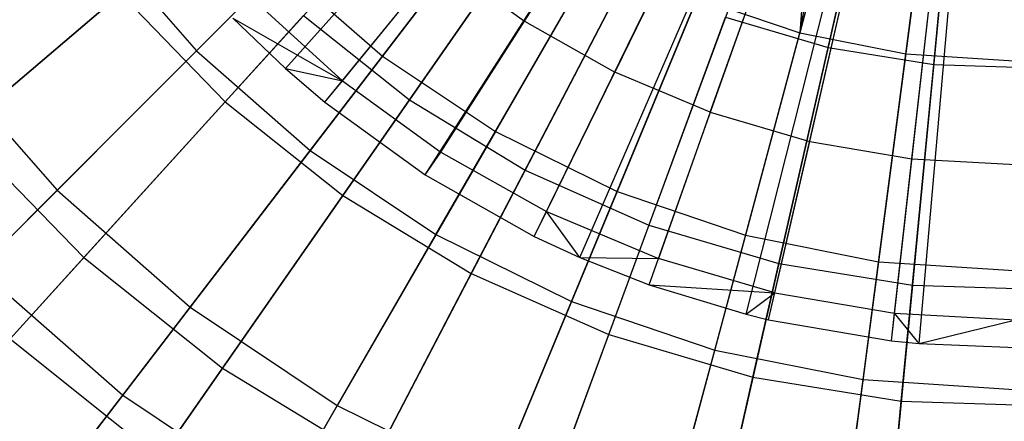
# Model space of a CAD drawing. Extents: x 0.2 to 40.1, y -6.7 to 6.7.
# Tile 207 of 256: x 15.23 to 16.03, y 2.429 to 2.755. Entities that reach past the tile are written whole.
import ezdxf

# ---------------------------------------------------------------- set-up
doc = ezdxf.new("R2010")
doc.units = 0
doc.header["$MEASUREMENT"] = 0
doc.layers.get('0').update_dxf_attribs({"color": 13, "linetype": 'CONTINUOUS'})

# ---------------------------------------------------------------- blocks, each defined once
blk = doc.blocks.new('SNOWBALL_XIV_PM3_STL')
at = {"color": 0}
for p, q in [((15.44595, 2.71531, 12.0589), (15.91793, 3.24128, 12.27543)), ((15.44595, 2.71531, 12.0589), (15.91793, 3.24128, 12.27543)), ((15.47799, 2.6879, 12.0589), (15.92441, 3.23574, 12.27543)), ((15.47799, 2.6879, 12.0589), (15.92441, 3.23574, 12.27543)), ((15.55937, 2.62894, 12.0589), (15.94098, 3.22375, 12.27543)), ((15.55937, 2.62894, 12.0589), (15.94098, 3.22375, 12.27543)), ((15.64807, 2.57901, 12.0589), (15.9588, 3.21372, 12.27543)), ((15.64807, 2.57901, 12.0589), (15.9588, 3.21372, 12.27543)), ((15.68518, 2.56189, 12.0589), (15.96631, 3.21026, 12.27543)), ((15.68518, 2.56189, 12.0589), (15.96631, 3.21026, 12.27543)), ((15.7413, 2.53979, 12.0589), (15.97766, 3.20579, 12.27543)), ((15.7413, 2.53979, 12.0589), (15.97766, 3.20579, 12.27543)), ((15.82011, 2.51589, 12.0589), (15.99359, 3.20096, 12.27543)), ((15.82011, 2.51589, 12.0589), (15.99359, 3.20096, 12.27543)), ((15.83839, 2.51146, 12.0589), (15.99729, 3.20006, 12.27543)), ((15.83839, 2.51146, 12.0589), (15.99729, 3.20006, 12.27543)), ((15.93808, 2.49439, 12.0589), (16.01745, 3.19661, 12.27543)), ((15.93808, 2.49439, 12.0589), (16.01745, 3.19661, 12.27543)), ((15.96067, 2.49213, 12.0589), (16.02202, 3.19615, 12.27543)), ((15.96067, 2.49213, 12.0589), (16.02202, 3.19615, 12.27543)), ((15.88704, 3.03018, 12.10744), (15.8636, 2.74433, 12.02693)), ((15.88704, 3.03018, 12.10744), (15.8636, 2.74433, 12.02693)), ((15.8636, 2.74433, 12.02693), (15.91602, 3.01949, 12.10744)), ((15.8636, 2.74433, 12.02693), (15.91602, 3.01949, 12.10744)), ((15.93576, 3.01364, 12.10744), (15.8636, 2.74433, 12.02693)), ((15.93576, 3.01364, 12.10744), (15.8636, 2.74433, 12.02693)), ((15.88664, 2.73234, 12.10527), (15.95004, 3.0101, 12.17175)), ((15.88664, 2.73234, 12.10527), (15.95004, 3.0101, 12.17175)), ((15.94983, 2.72717, 12.02693), (15.98622, 3.0036, 12.10744)), ((15.94983, 2.72717, 12.02693), (15.98622, 3.0036, 12.10744)), ((15.97244, 2.71846, 12.10527), (15.9998, 3.00205, 12.17175)), ((15.97244, 2.71846, 12.10527), (15.9998, 3.00205, 12.17175)), ((15.69017, 2.94084, 7.61917), (15.52483, 2.72538, 7.72144)), ((15.69017, 2.94084, 7.61917), (15.52483, 2.72538, 7.72144)), ((15.37376, 2.72978, 11.91227), (15.56228, 2.91829, 12.02693)), ((15.37376, 2.72978, 11.91227), (15.56228, 2.91829, 12.02693)), ((15.70602, 2.91829, 7.55251), (15.54661, 2.68976, 7.64171)), ((15.70602, 2.91829, 7.55251), (15.54661, 2.68976, 7.64171)), ((15.75223, 2.89937, 7.61917), (15.61644, 2.66417, 7.72144)), ((15.75223, 2.89937, 7.61917), (15.61644, 2.66417, 7.72144)), ((15.39703, 2.68828, 12.00407), (15.58158, 2.89149, 12.10527)), ((15.39703, 2.68828, 12.00407), (15.58158, 2.89149, 12.10527)), ((15.76952, 2.87979, 7.55251), (15.64064, 2.63276, 7.64171)), ((15.76952, 2.87979, 7.55251), (15.64064, 2.63276, 7.64171)), ((15.64, 2.75367, 12.12346), (15.71295, 2.86761, 12.17293)), ((15.64, 2.75367, 12.12346), (15.71295, 2.86761, 12.17293)), ((15.81918, 2.86636, 7.61917), (15.71525, 2.61544, 7.72144)), ((15.81918, 2.86636, 7.61917), (15.71525, 2.61544, 7.72144)), ((15.46609, 2.64882, 11.91227), (15.62838, 2.86032, 12.02693)), ((15.46609, 2.64882, 11.91227), (15.62838, 2.86032, 12.02693)), ((15.83742, 2.84973, 7.55251), (15.7412, 2.58825, 7.64171)), ((15.83742, 2.84973, 7.55251), (15.7412, 2.58825, 7.64171)), ((15.88987, 2.84236, 7.61917), (15.81957, 2.58002, 7.72144)), ((15.88987, 2.84236, 7.61917), (15.81957, 2.58002, 7.72144)), ((15.38414, 2.83731, 7.64171), (15.182, 2.66523, 7.76467)), ((15.38414, 2.83731, 7.64171), (15.182, 2.66523, 7.76467)), ((15.49248, 2.61216, 12.00407), (15.64953, 2.8373, 12.10527)), ((15.49248, 2.61216, 12.00407), (15.64953, 2.8373, 12.10527)), ((15.77286, 2.83391, 12.17293), (15.71337, 2.7124, 12.12346)), ((15.77286, 2.83391, 12.17293), (15.71337, 2.7124, 12.12346)), ((15.90861, 2.8286, 7.55251), (15.84661, 2.55696, 7.64171)), ((15.90861, 2.8286, 7.55251), (15.84661, 2.55696, 7.64171)), ((15.96308, 2.8278, 7.61917), (15.92763, 2.55853, 7.72144)), ((15.96308, 2.8278, 7.61917), (15.92763, 2.55853, 7.72144)), ((15.2928, 2.82211, 11.91227), (15.37376, 2.72978, 11.91227)), ((15.2928, 2.82211, 11.91227), (15.37376, 2.72978, 11.91227)), ((15.98192, 2.81675, 7.55251), (15.95517, 2.53941, 7.64171)), ((15.98192, 2.81675, 7.55251), (15.95517, 2.53941, 7.64171)), ((15.56819, 2.5806, 11.91227), (15.70148, 2.81147, 12.02693)), ((15.56819, 2.5806, 11.91227), (15.70148, 2.81147, 12.02693)), ((15.79097, 2.67976, 12.12346), (15.83622, 2.80726, 12.17293)), ((15.79097, 2.67976, 12.12346), (15.83622, 2.80726, 12.17293)), ((15.49219, 2.70533, 12.06938), (15.57181, 2.80304, 12.12346)), ((15.49219, 2.70533, 12.06938), (15.57181, 2.80304, 12.12346)), ((15.57181, 2.80304, 12.12346), (15.64, 2.75367, 12.12346)), ((15.57181, 2.80304, 12.12346), (15.64, 2.75367, 12.12346)), ((15.442, 2.79802, 7.72144), (15.26047, 2.61649, 7.85676)), ((15.442, 2.79802, 7.72144), (15.26047, 2.61649, 7.85676)), ((15.442, 2.79802, 7.72144), (15.52483, 2.72538, 7.72144)), ((15.442, 2.79802, 7.72144), (15.52483, 2.72538, 7.72144)), ((15.59688, 2.54887, 12.00407), (15.72385, 2.79225, 12.10527)), ((15.59688, 2.54887, 12.00407), (15.72385, 2.79225, 12.10527)), ((15.87179, 2.65618, 12.12346), (15.90221, 2.78801, 12.17293)), ((15.87179, 2.65618, 12.12346), (15.90221, 2.78801, 12.17293)), ((15.11421, 2.60752, 11.86972), (15.3121, 2.77598, 12.00407)), ((15.11421, 2.60752, 11.86972), (15.3121, 2.77598, 12.00407)), ((15.3121, 2.77598, 12.00407), (15.39703, 2.68828, 12.00407)), ((15.3121, 2.77598, 12.00407), (15.39703, 2.68828, 12.00407)), ((15.95476, 2.64197, 12.12346), (15.96996, 2.7764, 12.17293)), ((15.95476, 2.64197, 12.12346), (15.96996, 2.7764, 12.17293)), ((15.41945, 2.77186, 12.06938), (15.49219, 2.70533, 12.06938)), ((15.41945, 2.77186, 12.06938), (15.49219, 2.70533, 12.06938)), ((15.67832, 2.52628, 11.91227), (15.78034, 2.77259, 12.02693)), ((15.67832, 2.52628, 11.91227), (15.78034, 2.77259, 12.02693)), ((15.78034, 2.77259, 12.02693), (15.8636, 2.74433, 12.02693)), ((15.78034, 2.77259, 12.02693), (15.8636, 2.74433, 12.02693)), ((15.46064, 2.75832, 7.64171), (15.28217, 2.5618, 7.76467)), ((15.46064, 2.75832, 7.64171), (15.28217, 2.5618, 7.76467)), ((15.40336, 2.75617, 12.0589), (15.49219, 2.70533, 12.06938)), ((15.40336, 2.75617, 12.0589), (15.49219, 2.70533, 12.06938)), ((15.40336, 2.75617, 12.0589), (15.44595, 2.71531, 12.0589)), ((15.40336, 2.75617, 12.0589), (15.44595, 2.71531, 12.0589)), ((15.46064, 2.75832, 7.64171), (15.54661, 2.68976, 7.64171)), ((15.46064, 2.75832, 7.64171), (15.54661, 2.68976, 7.64171)), ((15.57204, 2.64752, 12.06938), (15.64, 2.75367, 12.12346)), ((15.57204, 2.64752, 12.06938), (15.64, 2.75367, 12.12346)), ((15.64, 2.75367, 12.12346), (15.71337, 2.7124, 12.12346)), ((15.64, 2.75367, 12.12346), (15.71337, 2.7124, 12.12346)), ((15.70852, 2.49946, 12.00407), (15.80332, 2.75706, 12.10527)), ((15.70852, 2.49946, 12.00407), (15.80332, 2.75706, 12.10527)), ((15.80332, 2.75706, 12.10527), (15.88664, 2.73234, 12.10527)), ((15.80332, 2.75706, 12.10527), (15.88664, 2.73234, 12.10527)), ((15.7946, 2.48681, 11.91227), (15.8636, 2.74433, 12.02693)), ((15.7946, 2.48681, 11.91227), (15.8636, 2.74433, 12.02693)), ((15.8636, 2.74433, 12.02693), (15.94983, 2.72717, 12.02693)), ((15.8636, 2.74433, 12.02693), (15.94983, 2.72717, 12.02693)), ((15.19683, 2.55285, 11.76527), (15.37376, 2.72978, 11.91227)), ((15.19683, 2.55285, 11.76527), (15.37376, 2.72978, 11.91227)), ((15.37376, 2.72978, 11.91227), (15.46609, 2.64882, 11.91227)), ((15.37376, 2.72978, 11.91227), (15.46609, 2.64882, 11.91227)), ((15.82556, 2.46472, 12.00407), (15.88664, 2.73234, 12.10527)), ((15.82556, 2.46472, 12.00407), (15.88664, 2.73234, 12.10527)), ((15.88664, 2.73234, 12.10527), (15.97244, 2.71846, 12.10527)), ((15.88664, 2.73234, 12.10527), (15.97244, 2.71846, 12.10527)), ((15.91503, 2.46286, 11.91227), (15.94983, 2.72717, 12.02693)), ((15.91503, 2.46286, 11.91227), (15.94983, 2.72717, 12.02693)), ((15.94983, 2.72717, 12.02693), (16.03757, 2.72142, 12.02693)), ((15.94983, 2.72717, 12.02693), (16.03757, 2.72142, 12.02693)), ((15.16569, 2.72457, 7.85676), (15.26047, 2.61649, 7.85676)), ((15.16569, 2.72457, 7.85676), (15.26047, 2.61649, 7.85676)), ((15.52483, 2.72538, 7.72144), (15.36855, 2.52171, 7.85676)), ((15.52483, 2.72538, 7.72144), (15.36855, 2.52171, 7.85676)), ((15.52483, 2.72538, 7.72144), (15.61644, 2.66417, 7.72144)), ((15.52483, 2.72538, 7.72144), (15.61644, 2.66417, 7.72144)), ((15.44595, 2.71531, 12.0589), (15.49219, 2.70533, 12.06938)), ((15.44595, 2.71531, 12.0589), (15.47799, 2.6879, 12.0589)), ((15.44595, 2.71531, 12.0589), (15.49219, 2.70533, 12.06938)), ((15.44595, 2.71531, 12.0589), (15.47799, 2.6879, 12.0589)), ((15.65795, 2.5992, 12.06938), (15.71337, 2.7124, 12.12346)), ((15.65795, 2.5992, 12.06938), (15.71337, 2.7124, 12.12346)), ((15.79097, 2.67976, 12.12346), (15.71337, 2.7124, 12.12346)), ((15.79097, 2.67976, 12.12346), (15.71337, 2.7124, 12.12346)), ((15.94608, 2.44523, 12.00407), (15.97244, 2.71846, 12.10527)), ((15.94608, 2.44523, 12.00407), (15.97244, 2.71846, 12.10527)), ((15.97244, 2.71846, 12.10527), (16.05931, 2.71568, 12.10527)), ((15.97244, 2.71846, 12.10527), (16.05931, 2.71568, 12.10527)), ((15.47799, 2.6879, 12.0589), (15.49219, 2.70533, 12.06938)), ((15.47799, 2.6879, 12.0589), (15.49219, 2.70533, 12.06938)), ((15.49219, 2.70533, 12.06938), (15.57204, 2.64752, 12.06938)), ((15.49219, 2.70533, 12.06938), (15.57204, 2.64752, 12.06938)), ((15.22231, 2.4959, 11.86972), (15.39703, 2.68828, 12.00407)), ((15.22231, 2.4959, 11.86972), (15.39703, 2.68828, 12.00407)), ((15.54661, 2.68976, 7.64171), (15.39473, 2.47203, 7.76467)), ((15.54661, 2.68976, 7.64171), (15.39473, 2.47203, 7.76467)), ((15.39703, 2.68828, 12.00407), (15.49248, 2.61216, 12.00407)), ((15.39703, 2.68828, 12.00407), (15.49248, 2.61216, 12.00407)), ((15.47799, 2.6879, 12.0589), (15.55937, 2.62894, 12.0589)), ((15.47799, 2.6879, 12.0589), (15.55937, 2.62894, 12.0589)), ((15.54661, 2.68976, 7.64171), (15.64064, 2.63276, 7.64171)), ((15.54661, 2.68976, 7.64171), (15.64064, 2.63276, 7.64171)), ((15.79097, 2.67976, 12.12346), (15.74882, 2.56098, 12.06938)), ((15.79097, 2.67976, 12.12346), (15.74882, 2.56098, 12.06938)), ((15.79097, 2.67976, 12.12346), (15.87179, 2.65618, 12.12346)), ((15.79097, 2.67976, 12.12346), (15.87179, 2.65618, 12.12346)), ((15.182, 2.66523, 7.76467), (15.28217, 2.5618, 7.76467)), ((15.182, 2.66523, 7.76467), (15.28217, 2.5618, 7.76467)), ((15.61644, 2.66417, 7.72144), (15.48808, 2.44184, 7.85676)), ((15.61644, 2.66417, 7.72144), (15.48808, 2.44184, 7.85676)), ((15.61644, 2.66417, 7.72144), (15.71525, 2.61544, 7.72144)), ((15.61644, 2.66417, 7.72144), (15.71525, 2.61544, 7.72144)), ((15.84345, 2.53337, 12.06938), (15.87179, 2.65618, 12.12346)), ((15.84345, 2.53337, 12.06938), (15.87179, 2.65618, 12.12346)), ((15.87179, 2.65618, 12.12346), (15.95476, 2.64197, 12.12346)), ((15.87179, 2.65618, 12.12346), (15.95476, 2.64197, 12.12346)), ((15.31376, 2.45031, 11.76527), (15.46609, 2.64882, 11.91227)), ((15.31376, 2.45031, 11.76527), (15.46609, 2.64882, 11.91227)), ((15.46609, 2.64882, 11.91227), (15.56819, 2.5806, 11.91227)), ((15.46609, 2.64882, 11.91227), (15.56819, 2.5806, 11.91227)), ((15.55937, 2.62894, 12.0589), (15.57204, 2.64752, 12.06938)), ((15.55937, 2.62894, 12.0589), (15.57204, 2.64752, 12.06938)), ((15.57204, 2.64752, 12.06938), (15.65795, 2.5992, 12.06938)), ((15.57204, 2.64752, 12.06938), (15.65795, 2.5992, 12.06938)), ((15.94061, 2.51672, 12.06938), (15.95476, 2.64197, 12.12346)), ((15.94061, 2.51672, 12.06938), (15.95476, 2.64197, 12.12346)), ((15.95476, 2.64197, 12.12346), (16.03882, 2.6373, 12.12346)), ((15.95476, 2.64197, 12.12346), (16.03882, 2.6373, 12.12346)), ((15.64064, 2.63276, 7.64171), (15.51786, 2.3974, 7.76467)), ((15.64064, 2.63276, 7.64171), (15.51786, 2.3974, 7.76467)), ((15.64064, 2.63276, 7.64171), (15.7412, 2.58825, 7.64171)), ((15.64064, 2.63276, 7.64171), (15.7412, 2.58825, 7.64171)), ((15.55937, 2.62894, 12.0589), (15.64807, 2.57901, 12.0589)), ((15.55937, 2.62894, 12.0589), (15.64807, 2.57901, 12.0589)), ((15.26047, 2.61649, 7.85676), (15.09229, 2.44831, 8.02305)), ((15.26047, 2.61649, 7.85676), (15.09229, 2.44831, 8.02305)), ((15.26047, 2.61649, 7.85676), (15.36855, 2.52171, 7.85676)), ((15.26047, 2.61649, 7.85676), (15.36855, 2.52171, 7.85676)), ((15.71525, 2.61544, 7.72144), (15.61701, 2.37826, 7.85676)), ((15.71525, 2.61544, 7.72144), (15.61701, 2.37826, 7.85676)), ((15.71525, 2.61544, 7.72144), (15.81957, 2.58002, 7.72144)), ((15.71525, 2.61544, 7.72144), (15.81957, 2.58002, 7.72144)), ((15.3438, 2.39901, 11.86972), (15.49248, 2.61216, 12.00407)), ((15.3438, 2.39901, 11.86972), (15.49248, 2.61216, 12.00407)), ((15.49248, 2.61216, 12.00407), (15.59688, 2.54887, 12.00407)), ((15.49248, 2.61216, 12.00407), (15.59688, 2.54887, 12.00407)), ((15.64807, 2.57901, 12.0589), (15.65795, 2.5992, 12.06938)), ((15.64807, 2.57901, 12.0589), (15.65795, 2.5992, 12.06938)), ((15.68518, 2.56189, 12.0589), (15.65795, 2.5992, 12.06938)), ((15.65795, 2.5992, 12.06938), (15.74882, 2.56098, 12.06938)), ((15.65795, 2.5992, 12.06938), (15.74882, 2.56098, 12.06938)), ((15.68518, 2.56189, 12.0589), (15.65795, 2.5992, 12.06938)), ((15.7412, 2.58825, 7.64171), (15.64951, 2.33912, 7.76467)), ((15.7412, 2.58825, 7.64171), (15.64951, 2.33912, 7.76467)), ((15.7412, 2.58825, 7.64171), (15.84661, 2.55696, 7.64171)), ((15.7412, 2.58825, 7.64171), (15.84661, 2.55696, 7.64171)), ((15.44308, 2.3639, 11.76527), (15.56819, 2.5806, 11.91227)), ((15.44308, 2.3639, 11.76527), (15.56819, 2.5806, 11.91227)), ((15.56819, 2.5806, 11.91227), (15.67832, 2.52628, 11.91227)), ((15.56819, 2.5806, 11.91227), (15.67832, 2.52628, 11.91227)), ((15.64807, 2.57901, 12.0589), (15.68518, 2.56189, 12.0589)), ((15.64807, 2.57901, 12.0589), (15.68518, 2.56189, 12.0589)), ((15.81957, 2.58002, 7.72144), (15.75313, 2.33205, 7.85676)), ((15.81957, 2.58002, 7.72144), (15.75313, 2.33205, 7.85676)), ((15.81957, 2.58002, 7.72144), (15.92763, 2.55853, 7.72144)), ((15.81957, 2.58002, 7.72144), (15.92763, 2.55853, 7.72144)), ((15.28217, 2.5618, 7.76467), (15.11528, 2.37804, 7.91949)), ((15.28217, 2.5618, 7.76467), (15.11528, 2.37804, 7.91949)), ((15.28217, 2.5618, 7.76467), (15.39473, 2.47203, 7.76467)), ((15.28217, 2.5618, 7.76467), (15.39473, 2.47203, 7.76467)), ((15.68518, 2.56189, 12.0589), (15.74882, 2.56098, 12.06938)), ((15.68518, 2.56189, 12.0589), (15.74882, 2.56098, 12.06938)), ((15.68518, 2.56189, 12.0589), (15.7413, 2.53979, 12.0589)), ((15.68518, 2.56189, 12.0589), (15.7413, 2.53979, 12.0589)), ((15.7413, 2.53979, 12.0589), (15.74882, 2.56098, 12.06938)), ((15.7413, 2.53979, 12.0589), (15.74882, 2.56098, 12.06938)), ((15.84345, 2.53337, 12.06938), (15.74882, 2.56098, 12.06938)), ((15.84345, 2.53337, 12.06938), (15.74882, 2.56098, 12.06938)), ((15.19683, 2.55285, 11.76527), (15.31376, 2.45031, 11.76527)), ((15.19683, 2.55285, 11.76527), (15.31376, 2.45031, 11.76527)), ((15.84661, 2.55696, 7.64171), (15.78754, 2.29815, 7.76467)), ((15.84661, 2.55696, 7.64171), (15.78754, 2.29815, 7.76467)), ((15.84661, 2.55696, 7.64171), (15.95517, 2.53941, 7.64171)), ((15.84661, 2.55696, 7.64171), (15.95517, 2.53941, 7.64171)), ((15.92763, 2.55853, 7.72144), (15.89412, 2.30401, 7.85676)), ((15.92763, 2.55853, 7.72144), (15.89412, 2.30401, 7.85676)), ((15.92763, 2.55853, 7.72144), (16.03757, 2.55132, 7.72144)), ((15.92763, 2.55853, 7.72144), (16.03757, 2.55132, 7.72144)), ((15.47667, 2.31846, 11.86972), (15.59688, 2.54887, 12.00407)), ((15.47667, 2.31846, 11.86972), (15.59688, 2.54887, 12.00407)), ((15.59688, 2.54887, 12.00407), (15.70852, 2.49946, 12.00407)), ((15.59688, 2.54887, 12.00407), (15.70852, 2.49946, 12.00407)), ((15.7413, 2.53979, 12.0589), (15.84345, 2.53337, 12.06938)), ((15.7413, 2.53979, 12.0589), (15.82011, 2.51589, 12.0589)), ((15.7413, 2.53979, 12.0589), (15.84345, 2.53337, 12.06938)), ((15.7413, 2.53979, 12.0589), (15.82011, 2.51589, 12.0589)), ((15.95517, 2.53941, 7.64171), (15.92968, 2.27517, 7.76467)), ((15.95517, 2.53941, 7.64171), (15.92968, 2.27517, 7.76467)), ((15.95517, 2.53941, 7.64171), (16.06507, 2.53588, 7.64171)), ((15.95517, 2.53941, 7.64171), (16.06507, 2.53588, 7.64171)), ((15.82011, 2.51589, 12.0589), (15.84345, 2.53337, 12.06938)), ((15.82011, 2.51589, 12.0589), (15.84345, 2.53337, 12.06938)), ((15.83839, 2.51146, 12.0589), (15.84345, 2.53337, 12.06938)), ((15.83839, 2.51146, 12.0589), (15.84345, 2.53337, 12.06938)), ((15.84345, 2.53337, 12.06938), (15.94061, 2.51672, 12.06938)), ((15.84345, 2.53337, 12.06938), (15.94061, 2.51672, 12.06938)), ((15.36855, 2.52171, 7.85676), (15.22376, 2.33301, 8.02305)), ((15.36855, 2.52171, 7.85676), (15.22376, 2.33301, 8.02305)), ((15.36855, 2.52171, 7.85676), (15.48808, 2.44184, 7.85676)), ((15.36855, 2.52171, 7.85676), (15.48808, 2.44184, 7.85676)), ((15.58256, 2.29511, 11.76527), (15.67832, 2.52628, 11.91227)), ((15.58256, 2.29511, 11.76527), (15.67832, 2.52628, 11.91227)), ((15.67832, 2.52628, 11.91227), (15.7946, 2.48681, 11.91227)), ((15.67832, 2.52628, 11.91227), (15.7946, 2.48681, 11.91227)), ((15.82011, 2.51589, 12.0589), (15.83839, 2.51146, 12.0589)), ((15.82011, 2.51589, 12.0589), (15.83839, 2.51146, 12.0589)), ((15.83839, 2.51146, 12.0589), (15.93808, 2.49439, 12.0589)), ((15.83839, 2.51146, 12.0589), (15.93808, 2.49439, 12.0589)), ((15.93808, 2.49439, 12.0589), (15.94061, 2.51672, 12.06938)), ((15.93808, 2.49439, 12.0589), (15.94061, 2.51672, 12.06938)), ((15.96067, 2.49213, 12.0589), (15.94061, 2.51672, 12.06938)), ((15.94061, 2.51672, 12.06938), (16.03903, 2.51126, 12.06938)), ((15.94061, 2.51672, 12.06938), (16.03903, 2.51126, 12.06938)), ((15.96067, 2.49213, 12.0589), (15.94061, 2.51672, 12.06938)), ((15.96067, 2.49213, 12.0589), (16.03903, 2.51126, 12.06938)), ((15.96067, 2.49213, 12.0589), (16.03903, 2.51126, 12.06938)), ((15.22231, 2.4959, 11.86972), (15.3438, 2.39901, 11.86972)), ((15.22231, 2.4959, 11.86972), (15.3438, 2.39901, 11.86972)), ((15.61876, 2.25556, 11.86972), (15.70852, 2.49946, 12.00407)), ((15.61876, 2.25556, 11.86972), (15.70852, 2.49946, 12.00407)), ((15.70852, 2.49946, 12.00407), (15.82556, 2.46472, 12.00407)), ((15.70852, 2.49946, 12.00407), (15.82556, 2.46472, 12.00407)), ((15.93808, 2.49439, 12.0589), (15.96067, 2.49213, 12.0589)), ((15.93808, 2.49439, 12.0589), (15.96067, 2.49213, 12.0589)), ((15.96067, 2.49213, 12.0589), (16.03907, 2.48878, 12.0589)), ((15.96067, 2.49213, 12.0589), (16.03907, 2.48878, 12.0589)), ((15.72984, 2.24512, 11.76527), (15.7946, 2.48681, 11.91227)), ((15.72984, 2.24512, 11.76527), (15.7946, 2.48681, 11.91227)), ((15.7946, 2.48681, 11.91227), (15.91503, 2.46286, 11.91227)), ((15.7946, 2.48681, 11.91227), (15.91503, 2.46286, 11.91227)), ((15.39473, 2.47203, 7.76467), (15.25272, 2.26844, 7.91949)), ((15.39473, 2.47203, 7.76467), (15.25272, 2.26844, 7.91949)), ((15.39473, 2.47203, 7.76467), (15.51786, 2.3974, 7.76467)), ((15.39473, 2.47203, 7.76467), (15.51786, 2.3974, 7.76467)), ((15.76773, 2.21135, 11.86972), (15.82556, 2.46472, 12.00407)), ((15.76773, 2.21135, 11.86972), (15.82556, 2.46472, 12.00407)), ((15.82556, 2.46472, 12.00407), (15.94608, 2.44523, 12.00407)), ((15.82556, 2.46472, 12.00407), (15.94608, 2.44523, 12.00407)), ((15.88237, 2.21478, 11.76527), (15.91503, 2.46286, 11.91227)), ((15.88237, 2.21478, 11.76527), (15.91503, 2.46286, 11.91227)), ((15.91503, 2.46286, 11.91227), (16.03757, 2.45483, 11.91227)), ((15.91503, 2.46286, 11.91227), (16.03757, 2.45483, 11.91227)), ((15.17379, 2.26788, 11.58822), (15.31376, 2.45031, 11.76527)), ((15.17379, 2.26788, 11.58822), (15.31376, 2.45031, 11.76527)), ((15.31376, 2.45031, 11.76527), (15.44308, 2.3639, 11.76527)), ((15.31376, 2.45031, 11.76527), (15.44308, 2.3639, 11.76527)), ((15.48808, 2.44184, 7.85676), (15.36916, 2.23586, 8.02305)), ((15.48808, 2.44184, 7.85676), (15.36916, 2.23586, 8.02305)), ((15.48808, 2.44184, 7.85676), (15.61701, 2.37826, 7.85676)), ((15.48808, 2.44184, 7.85676), (15.61701, 2.37826, 7.85676)), ((15.92113, 2.18655, 11.86972), (15.94608, 2.44523, 12.00407)), ((15.92113, 2.18655, 11.86972), (15.94608, 2.44523, 12.00407)), ((15.94608, 2.44523, 12.00407), (16.06811, 2.44132, 12.00407)), ((15.94608, 2.44523, 12.00407), (16.06811, 2.44132, 12.00407))]:
    blk.add_line(p, q, dxfattribs=at)
blk = doc.blocks.new('GRUPUJ_1')
at = {"color": 0}
blk.add_blockref('SNOWBALL_XIV_PM3_STL', (-0.20617, 6.65964, -0.51186), dxfattribs=at)

msp = doc.modelspace()

# ---------------------------------------------------------------- block references
at = {"color": 0}
msp.add_blockref('GRUPUJ_1', (0.20617, -6.65964, 0.51186), dxfattribs=at)

doc.saveas('drawing.dxf')
